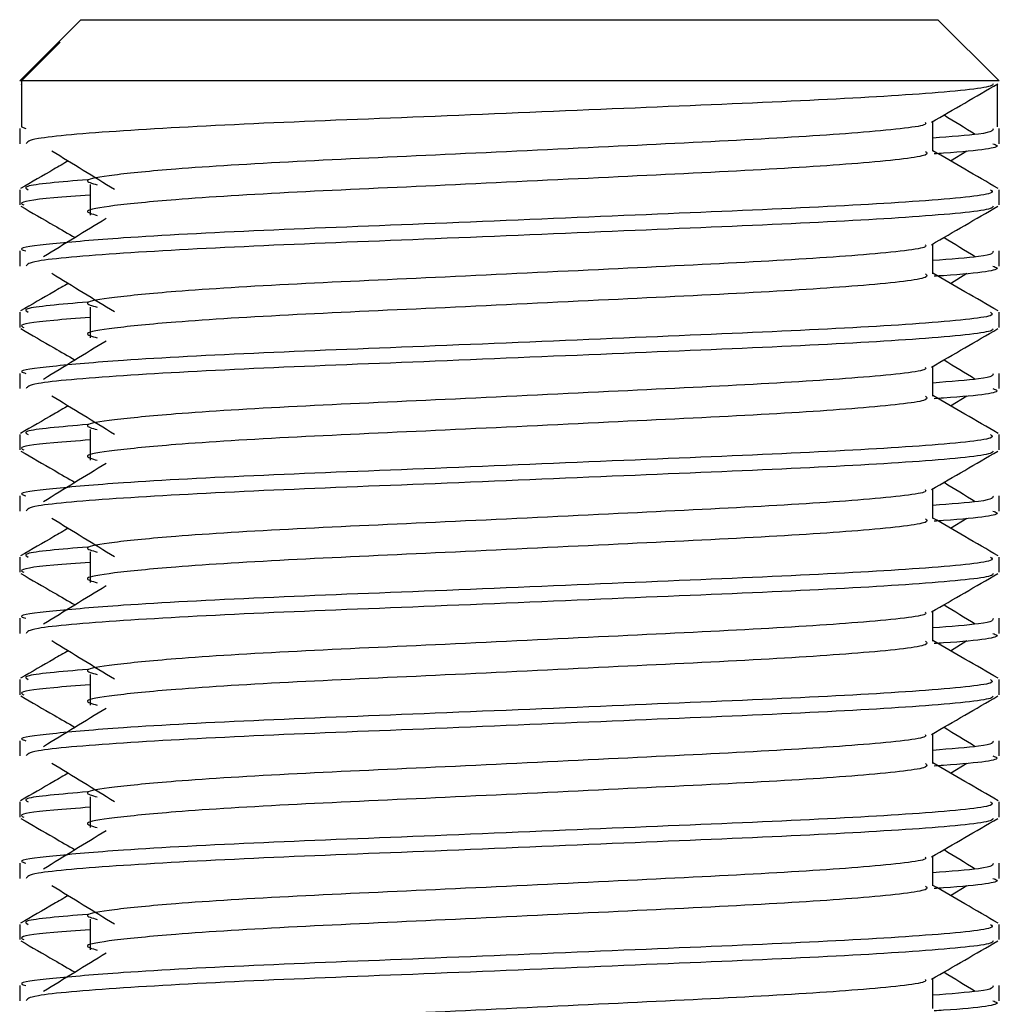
# Model space of a CAD drawing. Header units: millimetres. Extents: x 0 to 420, y 0 to 297.
# Tile 97 of 119: x 302.92 to 303.448, y 207.593 to 208.124. Entities that reach past the tile are written whole.
import ezdxf

# ---------------------------------------------------------------- set-up
doc = ezdxf.new("R2010")
doc.units = ezdxf.units.MM

msp = doc.modelspace()

# ---------------------------------------------------------------- linework, layer by layer
at = {"color": 7, "linetype": 'Continuous', "lineweight": 25}
for p, q in [((302.95296, 208.12363), (302.94035, 208.11102)), ((302.95296, 208.12363), (303.20393, 208.12363)), ((303.20393, 208.12363), (303.41484, 208.12363)), ((303.44783, 208.09064), (303.41484, 208.12363)), ((302.94035, 208.11102), (302.91997, 208.09064)), ((302.92096, 208.09064), (302.9418, 208.11155)), ((302.94036, 208.11102), (302.9418, 208.11155)), ((302.92096, 208.09064), (302.91997, 208.09064)), ((302.9206, 208.08909), (302.92096, 208.08888)), ((302.92096, 208.09064), (302.92096, 208.06589)), ((303.44783, 208.09064), (302.92096, 208.09064)), ((303.44684, 208.08888), (303.44684, 208.06589)), ((302.92096, 208.06589), (302.92327, 208.065)), ((303.41212, 208.05269), (303.41212, 208.06878)), ((302.91997, 208.065), (302.91997, 208.05678)), ((303.44783, 208.05678), (303.44783, 208.065)), ((303.42164, 208.04753), (303.43047, 208.05294)), ((302.95796, 208.03473), (302.95796, 208.01823)), ((302.91997, 208.032), (302.91997, 208.02377)), ((303.44783, 208.02377), (303.44783, 208.032)), ((303.41212, 207.98671), (303.41212, 208.0028)), ((302.91997, 207.99902), (302.91997, 207.99079)), ((303.44783, 207.99079), (303.44783, 207.99902)), ((303.42164, 207.98155), (303.43047, 207.98696)), ((302.91997, 207.96602), (302.91997, 207.95779)), ((302.95796, 207.96875), (302.95796, 207.95225)), ((303.44783, 207.95779), (303.44783, 207.96602)), ((302.91997, 207.93304), (302.91997, 207.92481)), ((303.41212, 207.92073), (303.41212, 207.93682)), ((303.44783, 207.92481), (303.44783, 207.93304)), ((303.42164, 207.91556), (303.43047, 207.92097)), ((302.95796, 207.90276), (302.95796, 207.88627)), ((302.91997, 207.90003), (302.91997, 207.89181)), ((303.44783, 207.89181), (303.44783, 207.90003)), ((303.41212, 207.85475), (303.41212, 207.87083)), ((302.91997, 207.86705), (302.91997, 207.85883)), ((303.44783, 207.85883), (303.44783, 207.86705)), ((303.42164, 207.84958), (303.43047, 207.85499)), ((302.91997, 207.83405), (302.91997, 207.82582)), ((302.95796, 207.83678), (302.95796, 207.82028)), ((303.44783, 207.82582), (303.44783, 207.83405)), ((302.91997, 207.80107), (302.91997, 207.79284)), ((303.41212, 207.78876), (303.41212, 207.80485)), ((303.44783, 207.79284), (303.44783, 207.80107)), ((303.42164, 207.7836), (303.43047, 207.78901)), ((302.91997, 207.76807), (302.91997, 207.75984)), ((302.95796, 207.7708), (302.95796, 207.7543)), ((303.44783, 207.75984), (303.44783, 207.76807)), ((303.41212, 207.72278), (303.41212, 207.73887)), ((302.91997, 207.73509), (302.91997, 207.72686)), ((303.44783, 207.72686), (303.44783, 207.73509)), ((303.42164, 207.71761), (303.43047, 207.72302)), ((302.95796, 207.70481), (302.95796, 207.68832)), ((302.91997, 207.70209), (302.91997, 207.69386)), ((303.44783, 207.69386), (303.44783, 207.70209)), ((303.41212, 207.6568), (303.41212, 207.67288)), ((302.91997, 207.6691), (302.91997, 207.66088)), ((303.44783, 207.66088), (303.44783, 207.6691)), ((303.42164, 207.65163), (303.43047, 207.65704)), ((302.91997, 207.6361), (302.91997, 207.62788)), ((302.95796, 207.63883), (302.95796, 207.62234)), ((303.44783, 207.62788), (303.44783, 207.6361)), ((303.41212, 207.59081), (303.41212, 207.6069)), ((302.91997, 207.60312), (302.91997, 207.5949)), ((303.44783, 207.5949), (303.44783, 207.60312))]:
    msp.add_line(p, q, dxfattribs=at)
for points, knots in [([(303.44468, 208.08905), (303.44448, 208.08864), (303.44363, 208.08693), (303.40954, 208.08351), (303.33979, 208.07967), (303.24616, 208.07583), (303.14433, 208.07147), (303.04752, 208.06782), (302.97134, 208.06374), (302.92543, 208.05985), (302.92399, 208.05768), (302.92339, 208.05678)], [0, 0, 0, 0, 0.039912, 0.166158, 0.289058, 0.411836, 0.5381, 0.659517, 0.783982, 0.909693, 1, 1, 1, 1]), ([(303.4114, 208.06837), (303.41737, 208.07182), (303.4293, 208.07873), (303.44124, 208.08564), (303.44721, 208.08909)], [0, 0, 0, 0, 0.499936, 1, 1, 1, 1]), ([(303.43502, 208.06175), (303.42941, 208.0652), (303.42375, 208.06868), (303.41807, 208.07216), (303.41801, 208.07219)], [0, 0, 0, 0, 0.989832, 1, 1, 1, 1]), ([(303.40807, 208.06832), (303.40834, 208.06794), (303.40955, 208.06629), (303.37848, 208.06289), (303.31883, 208.05905), (303.23771, 208.05521), (303.14963, 208.05085), (303.06622, 208.0472), (303.00457, 208.04346), (302.96905, 208.03988), (302.95246, 208.03724), (302.95893, 208.03546), (302.96181, 208.03467)], [0, 0, 0, 0, 0.035107, 0.156135, 0.273953, 0.391653, 0.512699, 0.629093, 0.748412, 0.840135, 0.92875, 1, 1, 1, 1]), ([(303.44453, 208.065), (303.44468, 208.06402), (303.44493, 208.06235), (303.42165, 208.06054), (303.41212, 208.05979)], [0, 0, 0, 0, 0.590683, 1, 1, 1, 1]), ([(303.44441, 208.05678), (303.44538, 208.05647), (303.4503, 208.05489), (303.4376, 208.05292), (303.41456, 208.05144), (303.41283, 208.05133)], [0, 0, 0, 0, 0.18373, 0.938556, 1, 1, 1, 1]), ([(302.93734, 208.05294), (302.94296, 208.04949), (302.95421, 208.04261), (302.96543, 208.03572), (302.97105, 208.03227)], [0, 0, 0, 0, 0.500011, 1, 1, 1, 1]), ([(303.40817, 208.05264), (303.4089, 208.052), (303.41106, 208.05009), (303.37894, 208.0464), (303.3187, 208.04255), (303.23774, 208.03871), (303.14962, 208.03436), (303.06622, 208.03071), (303.00457, 208.02696), (302.96905, 208.02338), (302.95247, 208.02075), (302.95893, 208.01897), (302.9618, 208.01818)], [0, 0, 0, 0, 0.059132, 0.177163, 0.292064, 0.406849, 0.524898, 0.638409, 0.754774, 0.844226, 0.930647, 1, 1, 1, 1]), ([(303.44733, 208.03266), (303.44137, 208.03611), (303.42963, 208.0429), (303.41789, 208.0497), (303.41212, 208.05304)], [0, 0, 0, 0, 0.508368, 1, 1, 1, 1]), ([(302.94617, 208.04753), (302.94357, 208.04603), (302.935, 208.04107), (302.92644, 208.03611), (302.92047, 208.03266)], [0, 0, 0, 0, 0.303338, 1, 1, 1, 1]), ([(302.95649, 208.03741), (302.94221, 208.03619), (302.92026, 208.03432), (302.92343, 208.0326), (302.92454, 208.032)], [0, 0, 0, 0, 0.651043, 1, 1, 1, 1]), ([(303.44327, 208.032), (303.44408, 208.03137), (303.44656, 208.02946), (303.40945, 208.02578), (303.3398, 208.02193), (303.24618, 208.01809), (303.14424, 208.01374), (303.04788, 208.01009), (302.97625, 208.00634), (302.93614, 208.00276), (302.9178, 208.0006), (302.92223, 207.99932), (302.92327, 207.99902)], [0, 0, 0, 0, 0.061077, 0.184512, 0.304677, 0.424721, 0.548174, 0.666888, 0.788581, 0.882129, 0.97251, 1, 1, 1, 1]), ([(302.95796, 208.02911), (302.95094, 208.02859), (302.92938, 208.02701), (302.91909, 208.02534), (302.92158, 208.02407), (302.92216, 208.02377)], [0, 0, 0, 0, 0.270543, 0.831179, 1, 1, 1, 1]), ([(302.9206, 208.02311), (302.92656, 208.01966), (302.9363, 208.01402), (302.94603, 208.00839), (302.94979, 208.00621)], [0, 0, 0, 0, 0.61317, 1, 1, 1, 1]), ([(303.44468, 208.02306), (303.44448, 208.02266), (303.44363, 208.02095), (303.40954, 208.01753), (303.33979, 208.01368), (303.24616, 208.00984), (303.14433, 208.00549), (303.04752, 208.00184), (302.97134, 207.99776), (302.92543, 207.99386), (302.92399, 207.9917), (302.92339, 207.99079)], [0, 0, 0, 0, 0.039912, 0.166158, 0.289058, 0.411836, 0.5381, 0.659517, 0.783982, 0.909693, 1, 1, 1, 1]), ([(303.4114, 208.00239), (303.41737, 208.00584), (303.4293, 208.01275), (303.44124, 208.01966), (303.44721, 208.02311)], [0, 0, 0, 0, 0.499936, 1, 1, 1, 1]), ([(302.96649, 208.01643), (302.96086, 208.01299), (302.94961, 208.0061), (302.93839, 207.99922), (302.93278, 207.99577)], [0, 0, 0, 0, 0.49999, 1, 1, 1, 1]), ([(303.40807, 208.00233), (303.40834, 208.00196), (303.40955, 208.0003), (303.37848, 207.99691), (303.31883, 207.99307), (303.23771, 207.98922), (303.14963, 207.98487), (303.06622, 207.98122), (303.00457, 207.97747), (302.96905, 207.97389), (302.95246, 207.97126), (302.95893, 207.96948), (302.96181, 207.96869)], [0, 0, 0, 0, 0.035107, 0.156135, 0.273953, 0.391653, 0.512699, 0.629093, 0.748412, 0.840135, 0.92875, 1, 1, 1, 1]), ([(303.43502, 207.99577), (303.42941, 207.99922), (303.42375, 208.00269), (303.41807, 208.00617), (303.41801, 208.00621)], [0, 0, 0, 0, 0.989832, 1, 1, 1, 1]), ([(303.44453, 207.99902), (303.44468, 207.99803), (303.44493, 207.99637), (303.42165, 207.99455), (303.41212, 207.99381)], [0, 0, 0, 0, 0.590683, 1, 1, 1, 1]), ([(302.93734, 207.98696), (302.94296, 207.98351), (302.95421, 207.97662), (302.96543, 207.96973), (302.97105, 207.96629)], [0, 0, 0, 0, 0.500011, 1, 1, 1, 1]), ([(303.40817, 207.98666), (303.4089, 207.98602), (303.41106, 207.9841), (303.37894, 207.98042), (303.3187, 207.97657), (303.23774, 207.97273), (303.14962, 207.96837), (303.06622, 207.96472), (303.00457, 207.96098), (302.96905, 207.9574), (302.95247, 207.95476), (302.95893, 207.95299), (302.9618, 207.95219)], [0, 0, 0, 0, 0.059132, 0.177163, 0.292064, 0.406849, 0.524898, 0.638409, 0.754774, 0.844226, 0.930647, 1, 1, 1, 1]), ([(303.44733, 207.96668), (303.44137, 207.97013), (303.42963, 207.97692), (303.41789, 207.98371), (303.41212, 207.98705)], [0, 0, 0, 0, 0.508368, 1, 1, 1, 1]), ([(303.44441, 207.99079), (303.44538, 207.99049), (303.4503, 207.98891), (303.4376, 207.98694), (303.41456, 207.98546), (303.41283, 207.98535)], [0, 0, 0, 0, 0.18373, 0.938556, 1, 1, 1, 1]), ([(302.94617, 207.98155), (302.94357, 207.98004), (302.935, 207.97508), (302.92644, 207.97013), (302.92047, 207.96668)], [0, 0, 0, 0, 0.3033381, 1, 1, 1, 1]), ([(302.95649, 207.97142), (302.94221, 207.97021), (302.92026, 207.96834), (302.92343, 207.96662), (302.92454, 207.96602)], [0, 0, 0, 0, 0.651043, 1, 1, 1, 1]), ([(303.44327, 207.96602), (303.44408, 207.96539), (303.44656, 207.96348), (303.40945, 207.9598), (303.3398, 207.95595), (303.24618, 207.95211), (303.14424, 207.94775), (303.04788, 207.9441), (302.97625, 207.94036), (302.93614, 207.93677), (302.9178, 207.93462), (302.92223, 207.93333), (302.92327, 207.93304)], [0, 0, 0, 0, 0.0610772, 0.1845123, 0.3046768, 0.4247211, 0.5481742, 0.6668878, 0.7885815, 0.8821287, 0.9725098, 1, 1, 1, 1]), ([(302.95796, 207.96312), (302.95094, 207.96261), (302.92938, 207.96103), (302.91909, 207.95936), (302.92158, 207.95808), (302.92216, 207.95779)], [0, 0, 0, 0, 0.270543, 0.831179, 1, 1, 1, 1]), ([(302.9206, 207.95713), (302.92656, 207.95367), (302.9363, 207.94804), (302.94603, 207.94241), (302.94979, 207.94023)], [0, 0, 0, 0, 0.61317, 1, 1, 1, 1]), ([(303.44468, 207.95708), (303.44448, 207.95667), (303.44363, 207.95497), (303.40954, 207.95155), (303.33979, 207.9477), (303.24616, 207.94386), (303.14433, 207.93951), (303.04752, 207.93586), (302.97134, 207.93177), (302.92543, 207.92788), (302.92399, 207.92572), (302.92339, 207.92481)], [0, 0, 0, 0, 0.0399117, 0.1661575, 0.2890582, 0.4118359, 0.5381002, 0.6595169, 0.7839817, 0.9096926, 1, 1, 1, 1]), ([(303.4114, 207.9364), (303.41737, 207.93986), (303.4293, 207.94677), (303.44124, 207.95367), (303.44721, 207.95713)], [0, 0, 0, 0, 0.499936, 1, 1, 1, 1]), ([(302.96649, 207.95045), (302.96086, 207.94701), (302.94961, 207.94012), (302.93839, 207.93323), (302.93278, 207.92979)], [0, 0, 0, 0, 0.49999, 1, 1, 1, 1]), ([(303.43502, 207.92979), (303.42941, 207.93323), (303.42375, 207.93671), (303.41807, 207.94019), (303.41801, 207.94023)], [0, 0, 0, 0, 0.989832, 1, 1, 1, 1]), ([(303.40807, 207.93635), (303.40834, 207.93598), (303.40955, 207.93432), (303.37848, 207.93093), (303.31883, 207.92708), (303.23771, 207.92324), (303.14963, 207.91889), (303.06622, 207.91524), (303.00457, 207.91149), (302.96905, 207.90791), (302.95246, 207.90527), (302.95893, 207.90349), (302.96181, 207.9027)], [0, 0, 0, 0, 0.035107, 0.156135, 0.273953, 0.391653, 0.512699, 0.629093, 0.748412, 0.840135, 0.92875, 1, 1, 1, 1]), ([(303.44453, 207.93304), (303.44468, 207.93205), (303.44493, 207.93038), (303.42165, 207.92857), (303.41212, 207.92783)], [0, 0, 0, 0, 0.590683, 1, 1, 1, 1]), ([(303.44441, 207.92481), (303.44538, 207.9245), (303.4503, 207.92292), (303.4376, 207.92095), (303.41456, 207.91948), (303.41283, 207.91937)], [0, 0, 0, 0, 0.18373, 0.938556, 1, 1, 1, 1]), ([(302.93734, 207.92097), (302.94296, 207.91753), (302.95421, 207.91064), (302.96543, 207.90375), (302.97105, 207.90031)], [0, 0, 0, 0, 0.500011, 1, 1, 1, 1]), ([(303.40817, 207.92068), (303.4089, 207.92004), (303.41106, 207.91812), (303.37894, 207.91444), (303.3187, 207.91059), (303.23774, 207.90675), (303.14962, 207.90239), (303.06622, 207.89874), (303.00457, 207.89499), (302.96905, 207.89141), (302.95247, 207.88878), (302.95893, 207.887), (302.9618, 207.88621)], [0, 0, 0, 0, 0.059132, 0.177163, 0.292064, 0.406849, 0.524898, 0.638409, 0.754774, 0.844226, 0.930647, 1, 1, 1, 1]), ([(303.44733, 207.90069), (303.44137, 207.90415), (303.42963, 207.91094), (303.41789, 207.91773), (303.41212, 207.92107)], [0, 0, 0, 0, 0.508368, 1, 1, 1, 1]), ([(302.94617, 207.91556), (302.94357, 207.91406), (302.935, 207.9091), (302.92644, 207.90415), (302.92047, 207.90069)], [0, 0, 0, 0, 0.303338, 1, 1, 1, 1]), ([(302.95649, 207.90544), (302.94221, 207.90423), (302.92026, 207.90236), (302.92343, 207.90064), (302.92454, 207.90003)], [0, 0, 0, 0, 0.651043, 1, 1, 1, 1]), ([(303.44327, 207.90003), (303.44408, 207.8994), (303.44656, 207.89749), (303.40945, 207.89382), (303.3398, 207.88997), (303.24618, 207.88613), (303.14424, 207.88177), (303.04788, 207.87812), (302.97625, 207.87438), (302.93614, 207.87079), (302.9178, 207.86863), (302.92223, 207.86735), (302.92327, 207.86705)], [0, 0, 0, 0, 0.061077, 0.184512, 0.304677, 0.424721, 0.548174, 0.666888, 0.788581, 0.882129, 0.97251, 1, 1, 1, 1]), ([(302.95796, 207.89714), (302.95094, 207.89663), (302.92938, 207.89505), (302.91909, 207.89337), (302.92158, 207.8921), (302.92216, 207.89181)], [0, 0, 0, 0, 0.270543, 0.831179, 1, 1, 1, 1]), ([(302.9206, 207.89114), (302.92656, 207.88769), (302.9363, 207.88206), (302.94603, 207.87642), (302.94979, 207.87424)], [0, 0, 0, 0, 0.61317, 1, 1, 1, 1]), ([(303.44468, 207.8911), (303.44448, 207.89069), (303.44363, 207.88899), (303.40954, 207.88557), (303.33979, 207.88172), (303.24616, 207.87788), (303.14433, 207.87352), (303.04752, 207.86988), (302.97134, 207.86579), (302.92543, 207.8619), (302.92399, 207.85973), (302.92339, 207.85883)], [0, 0, 0, 0, 0.039912, 0.166158, 0.289058, 0.411836, 0.5381, 0.659517, 0.783982, 0.909693, 1, 1, 1, 1]), ([(303.4114, 207.87042), (303.41737, 207.87387), (303.4293, 207.88078), (303.44124, 207.88769), (303.44721, 207.89114)], [0, 0, 0, 0, 0.499936, 1, 1, 1, 1]), ([(302.96649, 207.88447), (302.96086, 207.88102), (302.94961, 207.87414), (302.93839, 207.86725), (302.93278, 207.86381)], [0, 0, 0, 0, 0.49999, 1, 1, 1, 1]), ([(303.43502, 207.86381), (303.42941, 207.86725), (303.42375, 207.87073), (303.41807, 207.87421), (303.41801, 207.87424)], [0, 0, 0, 0, 0.989832, 1, 1, 1, 1]), ([(303.40807, 207.87037), (303.40834, 207.87), (303.40955, 207.86834), (303.37848, 207.86494), (303.31883, 207.8611), (303.23771, 207.85726), (303.14963, 207.8529), (303.06622, 207.84925), (303.00457, 207.84551), (302.96905, 207.84193), (302.95246, 207.83929), (302.95893, 207.83751), (302.96181, 207.83672)], [0, 0, 0, 0, 0.035107, 0.156135, 0.273953, 0.391653, 0.512699, 0.629093, 0.748412, 0.840135, 0.92875, 1, 1, 1, 1]), ([(303.44453, 207.86705), (303.44468, 207.86607), (303.44493, 207.8644), (303.42165, 207.86259), (303.41212, 207.86185)], [0, 0, 0, 0, 0.590683, 1, 1, 1, 1]), ([(303.44441, 207.85883), (303.44538, 207.85852), (303.4503, 207.85694), (303.4376, 207.85497), (303.41456, 207.8535), (303.41283, 207.85338)], [0, 0, 0, 0, 0.18373, 0.938556, 1, 1, 1, 1]), ([(302.93734, 207.85499), (302.94296, 207.85154), (302.95421, 207.84466), (302.96543, 207.83777), (302.97105, 207.83432)], [0, 0, 0, 0, 0.500011, 1, 1, 1, 1]), ([(303.40817, 207.8547), (303.4089, 207.85406), (303.41106, 207.85214), (303.37894, 207.84845), (303.3187, 207.8446), (303.23774, 207.84076), (303.14962, 207.83641), (303.06622, 207.83276), (303.00457, 207.82901), (302.96905, 207.82543), (302.95247, 207.8228), (302.95893, 207.82102), (302.9618, 207.82023)], [0, 0, 0, 0, 0.059132, 0.177163, 0.292064, 0.406849, 0.524898, 0.638409, 0.754774, 0.844226, 0.930647, 1, 1, 1, 1]), ([(303.44733, 207.83471), (303.44137, 207.83816), (303.42963, 207.84495), (303.41789, 207.85175), (303.41212, 207.85509)], [0, 0, 0, 0, 0.508368, 1, 1, 1, 1]), ([(302.94617, 207.84958), (302.94357, 207.84808), (302.935, 207.84312), (302.92644, 207.83816), (302.92047, 207.83471)], [0, 0, 0, 0, 0.303338, 1, 1, 1, 1]), ([(302.95649, 207.83946), (302.94221, 207.83824), (302.92026, 207.83637), (302.92343, 207.83465), (302.92454, 207.83405)], [0, 0, 0, 0, 0.651043, 1, 1, 1, 1]), ([(303.44327, 207.83405), (303.44408, 207.83342), (303.44656, 207.83151), (303.40945, 207.82783), (303.3398, 207.82398), (303.24618, 207.82014), (303.14424, 207.81579), (303.04788, 207.81214), (302.97625, 207.80839), (302.93614, 207.80481), (302.9178, 207.80265), (302.92223, 207.80137), (302.92327, 207.80107)], [0, 0, 0, 0, 0.061077, 0.184512, 0.304677, 0.424721, 0.548174, 0.666888, 0.788581, 0.882129, 0.97251, 1, 1, 1, 1]), ([(302.95796, 207.83116), (302.95094, 207.83064), (302.92938, 207.82906), (302.91909, 207.82739), (302.92158, 207.82612), (302.92216, 207.82582)], [0, 0, 0, 0, 0.270543, 0.831179, 1, 1, 1, 1]), ([(302.9206, 207.82516), (302.92656, 207.82171), (302.9363, 207.81607), (302.94603, 207.81044), (302.94979, 207.80826)], [0, 0, 0, 0, 0.61317, 1, 1, 1, 1]), ([(303.44468, 207.82512), (303.44448, 207.82471), (303.44363, 207.823), (303.40954, 207.81958), (303.33979, 207.81574), (303.24616, 207.8119), (303.14433, 207.80754), (303.04752, 207.80389), (302.97134, 207.79981), (302.92543, 207.79591), (302.92399, 207.79375), (302.92339, 207.79284)], [0, 0, 0, 0, 0.039912, 0.166158, 0.289058, 0.411836, 0.5381, 0.659517, 0.783982, 0.909693, 1, 1, 1, 1]), ([(303.4114, 207.80444), (303.41737, 207.80789), (303.4293, 207.8148), (303.44124, 207.82171), (303.44721, 207.82516)], [0, 0, 0, 0, 0.499936, 1, 1, 1, 1]), ([(302.96649, 207.81848), (302.96086, 207.81504), (302.94961, 207.80815), (302.93839, 207.80127), (302.93278, 207.79782)], [0, 0, 0, 0, 0.49999, 1, 1, 1, 1]), ([(303.43502, 207.79782), (303.42941, 207.80127), (303.42375, 207.80475), (303.41807, 207.80822), (303.41801, 207.80826)], [0, 0, 0, 0, 0.989832, 1, 1, 1, 1]), ([(303.40807, 207.80439), (303.40834, 207.80401), (303.40955, 207.80235), (303.37848, 207.79896), (303.31883, 207.79512), (303.23771, 207.79128), (303.14963, 207.78692), (303.06622, 207.78327), (303.00457, 207.77952), (302.96905, 207.77594), (302.95246, 207.77331), (302.95893, 207.77153), (302.96181, 207.77074)], [0, 0, 0, 0, 0.035107, 0.156135, 0.273953, 0.391653, 0.512699, 0.629093, 0.748412, 0.840135, 0.92875, 1, 1, 1, 1]), ([(303.44453, 207.80107), (303.44468, 207.80008), (303.44493, 207.79842), (303.42165, 207.7966), (303.41212, 207.79586)], [0, 0, 0, 0, 0.590683, 1, 1, 1, 1]), ([(303.44441, 207.79284), (303.44538, 207.79254), (303.4503, 207.79096), (303.4376, 207.78899), (303.41456, 207.78751), (303.41283, 207.7874)], [0, 0, 0, 0, 0.18373, 0.938556, 1, 1, 1, 1]), ([(302.93734, 207.78901), (302.94296, 207.78556), (302.95421, 207.77867), (302.96543, 207.77178), (302.97105, 207.76834)], [0, 0, 0, 0, 0.500011, 1, 1, 1, 1]), ([(303.40817, 207.78871), (303.4089, 207.78807), (303.41106, 207.78616), (303.37894, 207.78247), (303.3187, 207.77862), (303.23774, 207.77478), (303.14962, 207.77042), (303.06622, 207.76677), (303.00457, 207.76303), (302.96905, 207.75945), (302.95247, 207.75681), (302.95893, 207.75504), (302.9618, 207.75424)], [0, 0, 0, 0, 0.059132, 0.177163, 0.292064, 0.406849, 0.524898, 0.638409, 0.754774, 0.844226, 0.930647, 1, 1, 1, 1]), ([(303.44733, 207.76873), (303.44137, 207.77218), (303.42963, 207.77897), (303.41789, 207.78577), (303.41212, 207.78911)], [0, 0, 0, 0, 0.508368, 1, 1, 1, 1]), ([(302.94617, 207.7836), (302.94357, 207.78209), (302.935, 207.77714), (302.92644, 207.77218), (302.92047, 207.76873)], [0, 0, 0, 0, 0.303338, 1, 1, 1, 1]), ([(302.95649, 207.77348), (302.94221, 207.77226), (302.92026, 207.77039), (302.92343, 207.76867), (302.92454, 207.76807)], [0, 0, 0, 0, 0.651043, 1, 1, 1, 1]), ([(303.44327, 207.76807), (303.44408, 207.76744), (303.44656, 207.76553), (303.40945, 207.76185), (303.3398, 207.758), (303.24618, 207.75416), (303.14424, 207.7498), (303.04788, 207.74615), (302.97625, 207.74241), (302.93614, 207.73882), (302.9178, 207.73667), (302.92223, 207.73539), (302.92327, 207.73509)], [0, 0, 0, 0, 0.061077, 0.184512, 0.304677, 0.424721, 0.548174, 0.666888, 0.788581, 0.882129, 0.97251, 1, 1, 1, 1]), ([(302.95796, 207.76517), (302.95094, 207.76466), (302.92938, 207.76308), (302.91909, 207.76141), (302.92158, 207.76014), (302.92216, 207.75984)], [0, 0, 0, 0, 0.270543, 0.831179, 1, 1, 1, 1]), ([(302.9206, 207.75918), (302.92656, 207.75572), (302.9363, 207.75009), (302.94603, 207.74446), (302.94979, 207.74228)], [0, 0, 0, 0, 0.61317, 1, 1, 1, 1]), ([(303.44468, 207.75913), (303.44448, 207.75872), (303.44363, 207.75702), (303.40954, 207.7536), (303.33979, 207.74975), (303.24616, 207.74591), (303.14433, 207.74156), (303.04752, 207.73791), (302.97134, 207.73382), (302.92543, 207.72993), (302.92399, 207.72777), (302.92339, 207.72686)], [0, 0, 0, 0, 0.039912, 0.166158, 0.289058, 0.411836, 0.5381, 0.659517, 0.783982, 0.909693, 1, 1, 1, 1]), ([(303.4114, 207.73845), (303.41737, 207.74191), (303.4293, 207.74882), (303.44124, 207.75572), (303.44721, 207.75918)], [0, 0, 0, 0, 0.499936, 1, 1, 1, 1]), ([(302.96649, 207.7525), (302.96086, 207.74906), (302.94961, 207.74217), (302.93839, 207.73528), (302.93278, 207.73184)], [0, 0, 0, 0, 0.49999, 1, 1, 1, 1]), ([(303.43502, 207.73184), (303.42941, 207.73528), (303.42375, 207.73876), (303.41807, 207.74224), (303.41801, 207.74228)], [0, 0, 0, 0, 0.989832, 1, 1, 1, 1]), ([(303.40807, 207.7384), (303.40834, 207.73803), (303.40955, 207.73637), (303.37848, 207.73298), (303.31883, 207.72913), (303.23771, 207.72529), (303.14963, 207.72094), (303.06622, 207.71729), (303.00457, 207.71354), (302.96905, 207.70996), (302.95246, 207.70732), (302.95893, 207.70555), (302.96181, 207.70475)], [0, 0, 0, 0, 0.035107, 0.156135, 0.273953, 0.391653, 0.512699, 0.629093, 0.748412, 0.840135, 0.92875, 1, 1, 1, 1]), ([(303.44453, 207.73509), (303.44468, 207.7341), (303.44493, 207.73243), (303.42165, 207.73062), (303.41212, 207.72988)], [0, 0, 0, 0, 0.590683, 1, 1, 1, 1]), ([(303.44441, 207.72686), (303.44538, 207.72655), (303.4503, 207.72497), (303.4376, 207.72301), (303.41456, 207.72153), (303.41283, 207.72142)], [0, 0, 0, 0, 0.18373, 0.938556, 1, 1, 1, 1]), ([(302.93734, 207.72302), (302.94296, 207.71958), (302.95421, 207.71269), (302.96543, 207.7058), (302.97105, 207.70236)], [0, 0, 0, 0, 0.500011, 1, 1, 1, 1]), ([(303.40817, 207.72273), (303.4089, 207.72209), (303.41106, 207.72017), (303.37894, 207.71649), (303.3187, 207.71264), (303.23774, 207.7088), (303.14962, 207.70444), (303.06622, 207.70079), (303.00457, 207.69705), (302.96905, 207.69346), (302.95247, 207.69083), (302.95893, 207.68905), (302.9618, 207.68826)], [0, 0, 0, 0, 0.059132, 0.177163, 0.292064, 0.406849, 0.524898, 0.638409, 0.754774, 0.844226, 0.930647, 1, 1, 1, 1]), ([(303.44733, 207.70274), (303.44137, 207.7062), (303.42963, 207.71299), (303.41789, 207.71978), (303.41212, 207.72312)], [0, 0, 0, 0, 0.508368, 1, 1, 1, 1]), ([(302.94617, 207.71761), (302.94357, 207.71611), (302.935, 207.71115), (302.92644, 207.7062), (302.92047, 207.70274)], [0, 0, 0, 0, 0.303338, 1, 1, 1, 1]), ([(302.95649, 207.70749), (302.94221, 207.70628), (302.92026, 207.70441), (302.92343, 207.70269), (302.92454, 207.70209)], [0, 0, 0, 0, 0.651043, 1, 1, 1, 1]), ([(303.44327, 207.70209), (303.44408, 207.70145), (303.44656, 207.69954), (303.40945, 207.69587), (303.3398, 207.69202), (303.24618, 207.68818), (303.14424, 207.68382), (303.04788, 207.68017), (302.97625, 207.67643), (302.93614, 207.67284), (302.9178, 207.67068), (302.92223, 207.6694), (302.92327, 207.6691)], [0, 0, 0, 0, 0.061077, 0.184512, 0.304677, 0.424721, 0.548174, 0.666888, 0.788581, 0.882129, 0.97251, 1, 1, 1, 1]), ([(302.95796, 207.69919), (302.95094, 207.69868), (302.92938, 207.6971), (302.91909, 207.69543), (302.92158, 207.69415), (302.92216, 207.69386)], [0, 0, 0, 0, 0.270543, 0.831179, 1, 1, 1, 1]), ([(302.9206, 207.69319), (302.92656, 207.68974), (302.9363, 207.68411), (302.94603, 207.67847), (302.94979, 207.67629)], [0, 0, 0, 0, 0.61317, 1, 1, 1, 1]), ([(303.44468, 207.69315), (303.44448, 207.69274), (303.44363, 207.69104), (303.40954, 207.68762), (303.33979, 207.68377), (303.24616, 207.67993), (303.14433, 207.67557), (303.04752, 207.67193), (302.97134, 207.66784), (302.92543, 207.66395), (302.92399, 207.66178), (302.92339, 207.66088)], [0, 0, 0, 0, 0.039912, 0.166158, 0.289058, 0.411836, 0.5381, 0.659517, 0.783982, 0.909693, 1, 1, 1, 1]), ([(303.4114, 207.67247), (303.41737, 207.67592), (303.4293, 207.68283), (303.44124, 207.68974), (303.44721, 207.69319)], [0, 0, 0, 0, 0.499936, 1, 1, 1, 1]), ([(302.96649, 207.68652), (302.96086, 207.68308), (302.94961, 207.67619), (302.93839, 207.6693), (302.93278, 207.66586)], [0, 0, 0, 0, 0.49999, 1, 1, 1, 1]), ([(303.43502, 207.66586), (303.42941, 207.6693), (303.42375, 207.67278), (303.41807, 207.67626), (303.41801, 207.67629)], [0, 0, 0, 0, 0.989832, 1, 1, 1, 1]), ([(303.40807, 207.67242), (303.40834, 207.67205), (303.40955, 207.67039), (303.37848, 207.66699), (303.31883, 207.66315), (303.23771, 207.65931), (303.14963, 207.65495), (303.06622, 207.6513), (303.00457, 207.64756), (302.96905, 207.64398), (302.95246, 207.64134), (302.95893, 207.63956), (302.96181, 207.63877)], [0, 0, 0, 0, 0.035107, 0.156135, 0.273953, 0.391653, 0.512699, 0.629093, 0.748412, 0.840135, 0.92875, 1, 1, 1, 1]), ([(303.44453, 207.6691), (303.44468, 207.66812), (303.44493, 207.66645), (303.42165, 207.66464), (303.41212, 207.6639)], [0, 0, 0, 0, 0.590683, 1, 1, 1, 1]), ([(302.93734, 207.65704), (302.94296, 207.6536), (302.95421, 207.64671), (302.96543, 207.63982), (302.97105, 207.63637)], [0, 0, 0, 0, 0.5000113, 1, 1, 1, 1]), ([(303.40817, 207.65675), (303.4089, 207.65611), (303.41106, 207.65419), (303.37894, 207.6505), (303.3187, 207.64665), (303.23774, 207.64281), (303.14962, 207.63846), (303.06622, 207.63481), (303.00457, 207.63106), (302.96905, 207.62748), (302.95247, 207.62485), (302.95893, 207.62307), (302.9618, 207.62228)], [0, 0, 0, 0, 0.059132, 0.177163, 0.292064, 0.406849, 0.524898, 0.638409, 0.754774, 0.844226, 0.930647, 1, 1, 1, 1]), ([(303.44733, 207.63676), (303.44137, 207.64021), (303.42963, 207.64701), (303.41789, 207.6538), (303.41212, 207.65714)], [0, 0, 0, 0, 0.508368, 1, 1, 1, 1]), ([(303.44441, 207.66088), (303.44538, 207.66057), (303.4503, 207.65899), (303.4376, 207.65702), (303.41456, 207.65555), (303.41283, 207.65544)], [0, 0, 0, 0, 0.18373, 0.938556, 1, 1, 1, 1]), ([(302.94617, 207.65163), (302.94357, 207.65013), (302.935, 207.64517), (302.92644, 207.64021), (302.92047, 207.63676)], [0, 0, 0, 0, 0.303338, 1, 1, 1, 1]), ([(302.95649, 207.64151), (302.94221, 207.64029), (302.92026, 207.63843), (302.92343, 207.6367), (302.92454, 207.6361)], [0, 0, 0, 0, 0.651043, 1, 1, 1, 1]), ([(303.44327, 207.6361), (303.44408, 207.63547), (303.44656, 207.63356), (303.40945, 207.62988), (303.3398, 207.62603), (303.24618, 207.62219), (303.14424, 207.61784), (303.04788, 207.61419), (302.97625, 207.61044), (302.93614, 207.60686), (302.9178, 207.6047), (302.92223, 207.60342), (302.92327, 207.60312)], [0, 0, 0, 0, 0.0610772, 0.1845123, 0.3046768, 0.4247211, 0.5481742, 0.6668878, 0.7885815, 0.8821287, 0.9725098, 1, 1, 1, 1]), ([(302.95796, 207.63321), (302.95094, 207.63269), (302.92938, 207.63112), (302.91909, 207.62944), (302.92158, 207.62817), (302.92216, 207.62788)], [0, 0, 0, 0, 0.270543, 0.831179, 1, 1, 1, 1]), ([(302.9206, 207.62721), (302.92656, 207.62376), (302.9363, 207.61813), (302.94603, 207.61249), (302.94979, 207.61031)], [0, 0, 0, 0, 0.61317, 1, 1, 1, 1]), ([(303.44468, 207.62717), (303.44448, 207.62676), (303.44363, 207.62505), (303.40954, 207.62163), (303.33979, 207.61779), (303.24616, 207.61395), (303.14433, 207.60959), (303.04752, 207.60594), (302.97134, 207.60186), (302.92543, 207.59797), (302.92399, 207.5958), (302.92339, 207.5949)], [0, 0, 0, 0, 0.039912, 0.166158, 0.289058, 0.411836, 0.5381, 0.659517, 0.783982, 0.909693, 1, 1, 1, 1]), ([(303.4114, 207.60649), (303.41737, 207.60994), (303.4293, 207.61685), (303.44124, 207.62376), (303.44721, 207.62721)], [0, 0, 0, 0, 0.499936, 1, 1, 1, 1]), ([(302.96649, 207.62054), (302.96086, 207.61709), (302.94961, 207.6102), (302.93839, 207.60332), (302.93278, 207.59987)], [0, 0, 0, 0, 0.49999, 1, 1, 1, 1]), ([(303.43502, 207.59987), (303.42941, 207.60332), (303.42375, 207.6068), (303.41807, 207.61028), (303.41801, 207.61031)], [0, 0, 0, 0, 0.989832, 1, 1, 1, 1]), ([(303.40807, 207.60644), (303.40834, 207.60606), (303.40955, 207.60441), (303.37848, 207.60101), (303.31883, 207.59717), (303.23771, 207.59333), (303.14963, 207.58897), (303.06622, 207.58532), (303.00457, 207.58158), (302.96905, 207.57799), (302.95246, 207.57536), (302.95893, 207.57358), (302.96181, 207.57279)], [0, 0, 0, 0, 0.035107, 0.156135, 0.273953, 0.391653, 0.512699, 0.629093, 0.748412, 0.840135, 0.92875, 1, 1, 1, 1]), ([(303.44453, 207.60312), (303.44468, 207.60214), (303.44493, 207.60047), (303.42165, 207.59866), (303.41212, 207.59791)], [0, 0, 0, 0, 0.590683, 1, 1, 1, 1]), ([(303.44441, 207.5949), (303.44538, 207.59459), (303.4503, 207.59301), (303.4376, 207.59104), (303.41456, 207.58956), (303.41283, 207.58945)], [0, 0, 0, 0, 0.18373, 0.938556, 1, 1, 1, 1])]:
    msp.add_open_spline(points, degree=3, knots=knots, dxfattribs=at)

doc.saveas('drawing.dxf')
